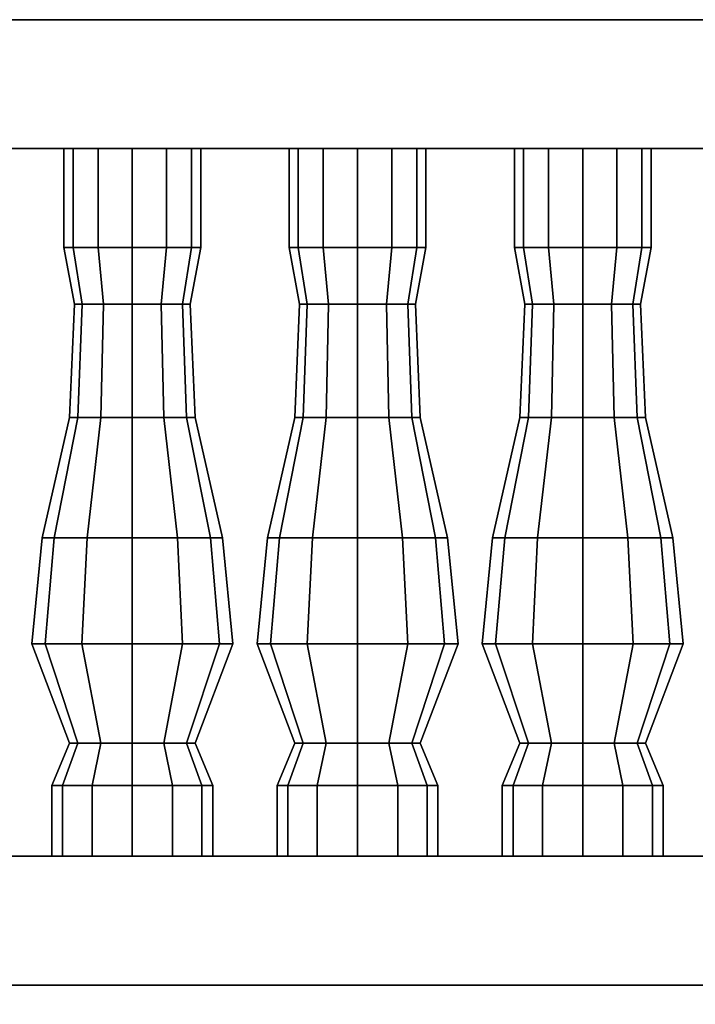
# Model space of a CAD drawing. Header units: metres. Extents: x 3 to 38.4, y 0 to 14.7.
# Tile 7 of 81: x 13.505 to 14.135, y 0.882 to 1.8. Entities that reach past the tile are written whole.
import ezdxf

# ---------------------------------------------------------------- set-up
doc = ezdxf.new("R2010")
doc.units = ezdxf.units.M
doc.layers.add('GRANITE', color=8, linetype='Continuous')
doc.layers.add('STUCCO', color=8, linetype='Continuous')

msp = doc.modelspace()

# ---------------------------------------------------------------- linework, layer by layer
at = {"layer": 'GRANITE'}
for points in [[(15.4, 0), (12.1, 0), (12.1, 0.9), (15.4, 0.9)], [(12.1, 0), (15.4, 0), (15.4, 0.9), (12.1, 0.9)]]:
    msp.add_lwpolyline(points, close=True, dxfattribs=at)
at = {"layer": 'STUCCO'}
for points in [[(15.35, 1.68), (12.15, 1.68), (12.15, 1.8), (15.35, 1.8)], [(12.15, 1.68), (15.35, 1.68), (15.35, 1.8), (12.15, 1.8)], [(15.35, 1.68), (12.15, 1.68), (12.15, 1.8), (15.35, 1.8)], [(12.15, 1.68), (15.35, 1.68), (15.35, 1.8), (12.15, 1.8)], [(13.5548, 1.5876), (13.5463, 1.5876), (13.5463, 1.68), (13.5548, 1.68)], [(13.5463, 1.5876), (13.5548, 1.5876), (13.5548, 1.68), (13.5463, 1.68)], [(13.5548, 1.5876), (13.5463, 1.5876), (13.5463, 1.68), (13.5548, 1.68)], [(13.5463, 1.5876), (13.5548, 1.5876), (13.5548, 1.68), (13.5463, 1.68)], [(13.5781, 1.5876), (13.5548, 1.5876), (13.5548, 1.68), (13.5781, 1.68)], [(13.5548, 1.5876), (13.5781, 1.5876), (13.5781, 1.68), (13.5548, 1.68)], [(13.5781, 1.5876), (13.5548, 1.5876), (13.5548, 1.68), (13.5781, 1.68)], [(13.5548, 1.5876), (13.5781, 1.5876), (13.5781, 1.68), (13.5548, 1.68)], [(13.61, 1.5876), (13.5781, 1.5876), (13.5781, 1.68), (13.61, 1.68)], [(13.5781, 1.5876), (13.61, 1.5876), (13.61, 1.68), (13.5781, 1.68)], [(13.61, 1.5876), (13.5781, 1.5876), (13.5781, 1.68), (13.61, 1.68)], [(13.5781, 1.5876), (13.61, 1.5876), (13.61, 1.68), (13.5781, 1.68)], [(13.6419, 1.5876), (13.61, 1.5876), (13.61, 1.68), (13.6419, 1.68)], [(13.61, 1.5876), (13.6419, 1.5876), (13.6419, 1.68), (13.61, 1.68)], [(13.6419, 1.5876), (13.61, 1.5876), (13.61, 1.68), (13.6419, 1.68)], [(13.61, 1.5876), (13.6419, 1.5876), (13.6419, 1.68), (13.61, 1.68)], [(13.6652, 1.5876), (13.6419, 1.5876), (13.6419, 1.68), (13.6652, 1.68)], [(13.6419, 1.5876), (13.6652, 1.5876), (13.6652, 1.68), (13.6419, 1.68)], [(13.6652, 1.5876), (13.6419, 1.5876), (13.6419, 1.68), (13.6652, 1.68)], [(13.6419, 1.5876), (13.6652, 1.5876), (13.6652, 1.68), (13.6419, 1.68)], [(13.6738, 1.5876), (13.6652, 1.5876), (13.6652, 1.68), (13.6738, 1.68)], [(13.6652, 1.5876), (13.6738, 1.5876), (13.6738, 1.68), (13.6652, 1.68)], [(13.6738, 1.5876), (13.6652, 1.5876), (13.6652, 1.68), (13.6738, 1.68)], [(13.6652, 1.5876), (13.6738, 1.5876), (13.6738, 1.68), (13.6652, 1.68)], [(13.7648, 1.5876), (13.7562, 1.5876), (13.7562, 1.68), (13.7648, 1.68)], [(13.7562, 1.5876), (13.7648, 1.5876), (13.7648, 1.68), (13.7562, 1.68)], [(13.7648, 1.5876), (13.7562, 1.5876), (13.7562, 1.68), (13.7648, 1.68)], [(13.7562, 1.5876), (13.7648, 1.5876), (13.7648, 1.68), (13.7562, 1.68)], [(13.7881, 1.5876), (13.7648, 1.5876), (13.7648, 1.68), (13.7881, 1.68)], [(13.7648, 1.5876), (13.7881, 1.5876), (13.7881, 1.68), (13.7648, 1.68)], [(13.7881, 1.5876), (13.7648, 1.5876), (13.7648, 1.68), (13.7881, 1.68)], [(13.7648, 1.5876), (13.7881, 1.5876), (13.7881, 1.68), (13.7648, 1.68)], [(13.82, 1.5876), (13.7881, 1.5876), (13.7881, 1.68), (13.82, 1.68)], [(13.7881, 1.5876), (13.82, 1.5876), (13.82, 1.68), (13.7881, 1.68)], [(13.82, 1.5876), (13.7881, 1.5876), (13.7881, 1.68), (13.82, 1.68)], [(13.7881, 1.5876), (13.82, 1.5876), (13.82, 1.68), (13.7881, 1.68)], [(13.8519, 1.5876), (13.82, 1.5876), (13.82, 1.68), (13.8519, 1.68)], [(13.82, 1.5876), (13.8519, 1.5876), (13.8519, 1.68), (13.82, 1.68)], [(13.8519, 1.5876), (13.82, 1.5876), (13.82, 1.68), (13.8519, 1.68)], [(13.82, 1.5876), (13.8519, 1.5876), (13.8519, 1.68), (13.82, 1.68)], [(13.8752, 1.5876), (13.8519, 1.5876), (13.8519, 1.68), (13.8752, 1.68)], [(13.8519, 1.5876), (13.8752, 1.5876), (13.8752, 1.68), (13.8519, 1.68)], [(13.8752, 1.5876), (13.8519, 1.5876), (13.8519, 1.68), (13.8752, 1.68)], [(13.8519, 1.5876), (13.8752, 1.5876), (13.8752, 1.68), (13.8519, 1.68)], [(13.8837, 1.5876), (13.8752, 1.5876), (13.8752, 1.68), (13.8837, 1.68)], [(13.8752, 1.5876), (13.8837, 1.5876), (13.8837, 1.68), (13.8752, 1.68)], [(13.8837, 1.5876), (13.8752, 1.5876), (13.8752, 1.68), (13.8837, 1.68)], [(13.8752, 1.5876), (13.8837, 1.5876), (13.8837, 1.68), (13.8752, 1.68)], [(13.9748, 1.5876), (13.9663, 1.5876), (13.9663, 1.68), (13.9748, 1.68)], [(13.9663, 1.5876), (13.9748, 1.5876), (13.9748, 1.68), (13.9663, 1.68)], [(13.9748, 1.5876), (13.9663, 1.5876), (13.9663, 1.68), (13.9748, 1.68)], [(13.9663, 1.5876), (13.9748, 1.5876), (13.9748, 1.68), (13.9663, 1.68)], [(13.9981, 1.5876), (13.9748, 1.5876), (13.9748, 1.68), (13.9981, 1.68)], [(13.9748, 1.5876), (13.9981, 1.5876), (13.9981, 1.68), (13.9748, 1.68)], [(13.9981, 1.5876), (13.9748, 1.5876), (13.9748, 1.68), (13.9981, 1.68)], [(13.9748, 1.5876), (13.9981, 1.5876), (13.9981, 1.68), (13.9748, 1.68)], [(14.03, 1.5876), (13.9981, 1.5876), (13.9981, 1.68), (14.03, 1.68)], [(13.9981, 1.5876), (14.03, 1.5876), (14.03, 1.68), (13.9981, 1.68)], [(14.03, 1.5876), (13.9981, 1.5876), (13.9981, 1.68), (14.03, 1.68)], [(13.9981, 1.5876), (14.03, 1.5876), (14.03, 1.68), (13.9981, 1.68)], [(14.0619, 1.5876), (14.03, 1.5876), (14.03, 1.68), (14.0619, 1.68)], [(14.03, 1.5876), (14.0619, 1.5876), (14.0619, 1.68), (14.03, 1.68)], [(14.0619, 1.5876), (14.03, 1.5876), (14.03, 1.68), (14.0619, 1.68)], [(14.03, 1.5876), (14.0619, 1.5876), (14.0619, 1.68), (14.03, 1.68)], [(14.0852, 1.5876), (14.0619, 1.5876), (14.0619, 1.68), (14.0852, 1.68)], [(14.0619, 1.5876), (14.0852, 1.5876), (14.0852, 1.68), (14.0619, 1.68)], [(14.0852, 1.5876), (14.0619, 1.5876), (14.0619, 1.68), (14.0852, 1.68)], [(14.0619, 1.5876), (14.0852, 1.5876), (14.0852, 1.68), (14.0619, 1.68)], [(14.0938, 1.5876), (14.0852, 1.5876), (14.0852, 1.68), (14.0938, 1.68)], [(14.0852, 1.5876), (14.0938, 1.5876), (14.0938, 1.68), (14.0852, 1.68)], [(14.0938, 1.5876), (14.0852, 1.5876), (14.0852, 1.68), (14.0938, 1.68)], [(14.0852, 1.5876), (14.0938, 1.5876), (14.0938, 1.68), (14.0852, 1.68)], [(13.5632, 1.5348), (13.556, 1.5348), (13.5463, 1.5876), (13.5548, 1.5876)], [(13.556, 1.5348), (13.5632, 1.5348), (13.5548, 1.5876), (13.5463, 1.5876)], [(13.5632, 1.5348), (13.556, 1.5348), (13.5463, 1.5876), (13.5548, 1.5876)], [(13.556, 1.5348), (13.5632, 1.5348), (13.5548, 1.5876), (13.5463, 1.5876)], [(13.583, 1.5348), (13.5632, 1.5348), (13.5548, 1.5876), (13.5781, 1.5876)], [(13.5632, 1.5348), (13.583, 1.5348), (13.5781, 1.5876), (13.5548, 1.5876)], [(13.583, 1.5348), (13.5632, 1.5348), (13.5548, 1.5876), (13.5781, 1.5876)], [(13.5632, 1.5348), (13.583, 1.5348), (13.5781, 1.5876), (13.5548, 1.5876)], [(13.61, 1.5348), (13.583, 1.5348), (13.5781, 1.5876), (13.61, 1.5876)], [(13.583, 1.5348), (13.61, 1.5348), (13.61, 1.5876), (13.5781, 1.5876)], [(13.61, 1.5348), (13.583, 1.5348), (13.5781, 1.5876), (13.61, 1.5876)], [(13.583, 1.5348), (13.61, 1.5348), (13.61, 1.5876), (13.5781, 1.5876)], [(13.637, 1.5348), (13.61, 1.5348), (13.61, 1.5876), (13.6419, 1.5876)], [(13.61, 1.5348), (13.637, 1.5348), (13.6419, 1.5876), (13.61, 1.5876)], [(13.637, 1.5348), (13.61, 1.5348), (13.61, 1.5876), (13.6419, 1.5876)], [(13.61, 1.5348), (13.637, 1.5348), (13.6419, 1.5876), (13.61, 1.5876)], [(13.6568, 1.5348), (13.637, 1.5348), (13.6419, 1.5876), (13.6652, 1.5876)], [(13.637, 1.5348), (13.6568, 1.5348), (13.6652, 1.5876), (13.6419, 1.5876)], [(13.6568, 1.5348), (13.637, 1.5348), (13.6419, 1.5876), (13.6652, 1.5876)], [(13.637, 1.5348), (13.6568, 1.5348), (13.6652, 1.5876), (13.6419, 1.5876)], [(13.664, 1.5348), (13.6568, 1.5348), (13.6652, 1.5876), (13.6738, 1.5876)], [(13.6568, 1.5348), (13.664, 1.5348), (13.6738, 1.5876), (13.6652, 1.5876)], [(13.664, 1.5348), (13.6568, 1.5348), (13.6652, 1.5876), (13.6738, 1.5876)], [(13.6568, 1.5348), (13.664, 1.5348), (13.6738, 1.5876), (13.6652, 1.5876)], [(13.7732, 1.5348), (13.766, 1.5348), (13.7562, 1.5876), (13.7648, 1.5876)], [(13.766, 1.5348), (13.7732, 1.5348), (13.7648, 1.5876), (13.7562, 1.5876)], [(13.7732, 1.5348), (13.766, 1.5348), (13.7562, 1.5876), (13.7648, 1.5876)], [(13.766, 1.5348), (13.7732, 1.5348), (13.7648, 1.5876), (13.7562, 1.5876)], [(13.793, 1.5348), (13.7732, 1.5348), (13.7648, 1.5876), (13.7881, 1.5876)], [(13.7732, 1.5348), (13.793, 1.5348), (13.7881, 1.5876), (13.7648, 1.5876)], [(13.793, 1.5348), (13.7732, 1.5348), (13.7648, 1.5876), (13.7881, 1.5876)], [(13.7732, 1.5348), (13.793, 1.5348), (13.7881, 1.5876), (13.7648, 1.5876)], [(13.82, 1.5348), (13.793, 1.5348), (13.7881, 1.5876), (13.82, 1.5876)], [(13.793, 1.5348), (13.82, 1.5348), (13.82, 1.5876), (13.7881, 1.5876)], [(13.82, 1.5348), (13.793, 1.5348), (13.7881, 1.5876), (13.82, 1.5876)], [(13.793, 1.5348), (13.82, 1.5348), (13.82, 1.5876), (13.7881, 1.5876)], [(13.847, 1.5348), (13.82, 1.5348), (13.82, 1.5876), (13.8519, 1.5876)], [(13.82, 1.5348), (13.847, 1.5348), (13.8519, 1.5876), (13.82, 1.5876)], [(13.847, 1.5348), (13.82, 1.5348), (13.82, 1.5876), (13.8519, 1.5876)], [(13.82, 1.5348), (13.847, 1.5348), (13.8519, 1.5876), (13.82, 1.5876)], [(13.8668, 1.5348), (13.847, 1.5348), (13.8519, 1.5876), (13.8752, 1.5876)], [(13.847, 1.5348), (13.8668, 1.5348), (13.8752, 1.5876), (13.8519, 1.5876)], [(13.8668, 1.5348), (13.847, 1.5348), (13.8519, 1.5876), (13.8752, 1.5876)], [(13.847, 1.5348), (13.8668, 1.5348), (13.8752, 1.5876), (13.8519, 1.5876)], [(13.874, 1.5348), (13.8668, 1.5348), (13.8752, 1.5876), (13.8837, 1.5876)], [(13.8668, 1.5348), (13.874, 1.5348), (13.8837, 1.5876), (13.8752, 1.5876)], [(13.874, 1.5348), (13.8668, 1.5348), (13.8752, 1.5876), (13.8837, 1.5876)], [(13.8668, 1.5348), (13.874, 1.5348), (13.8837, 1.5876), (13.8752, 1.5876)], [(13.9832, 1.5348), (13.976, 1.5348), (13.9663, 1.5876), (13.9748, 1.5876)], [(13.976, 1.5348), (13.9832, 1.5348), (13.9748, 1.5876), (13.9663, 1.5876)], [(13.9832, 1.5348), (13.976, 1.5348), (13.9663, 1.5876), (13.9748, 1.5876)], [(13.976, 1.5348), (13.9832, 1.5348), (13.9748, 1.5876), (13.9663, 1.5876)], [(14.003, 1.5348), (13.9832, 1.5348), (13.9748, 1.5876), (13.9981, 1.5876)], [(13.9832, 1.5348), (14.003, 1.5348), (13.9981, 1.5876), (13.9748, 1.5876)], [(14.003, 1.5348), (13.9832, 1.5348), (13.9748, 1.5876), (13.9981, 1.5876)], [(13.9832, 1.5348), (14.003, 1.5348), (13.9981, 1.5876), (13.9748, 1.5876)], [(14.03, 1.5348), (14.003, 1.5348), (13.9981, 1.5876), (14.03, 1.5876)], [(14.003, 1.5348), (14.03, 1.5348), (14.03, 1.5876), (13.9981, 1.5876)], [(14.03, 1.5348), (14.003, 1.5348), (13.9981, 1.5876), (14.03, 1.5876)], [(14.003, 1.5348), (14.03, 1.5348), (14.03, 1.5876), (13.9981, 1.5876)], [(14.057, 1.5348), (14.03, 1.5348), (14.03, 1.5876), (14.0619, 1.5876)], [(14.03, 1.5348), (14.057, 1.5348), (14.0619, 1.5876), (14.03, 1.5876)], [(14.057, 1.5348), (14.03, 1.5348), (14.03, 1.5876), (14.0619, 1.5876)], [(14.03, 1.5348), (14.057, 1.5348), (14.0619, 1.5876), (14.03, 1.5876)], [(14.0768, 1.5348), (14.057, 1.5348), (14.0619, 1.5876), (14.0852, 1.5876)], [(14.057, 1.5348), (14.0768, 1.5348), (14.0852, 1.5876), (14.0619, 1.5876)], [(14.0768, 1.5348), (14.057, 1.5348), (14.0619, 1.5876), (14.0852, 1.5876)], [(14.057, 1.5348), (14.0768, 1.5348), (14.0852, 1.5876), (14.0619, 1.5876)], [(14.084, 1.5348), (14.0768, 1.5348), (14.0852, 1.5876), (14.0938, 1.5876)], [(14.0768, 1.5348), (14.084, 1.5348), (14.0938, 1.5876), (14.0852, 1.5876)], [(14.084, 1.5348), (14.0768, 1.5348), (14.0852, 1.5876), (14.0938, 1.5876)], [(14.0768, 1.5348), (14.084, 1.5348), (14.0938, 1.5876), (14.0852, 1.5876)], [(13.5593, 1.4292), (13.5515, 1.4292), (13.556, 1.5348), (13.5632, 1.5348)], [(13.5515, 1.4292), (13.5593, 1.4292), (13.5632, 1.5348), (13.556, 1.5348)], [(13.5593, 1.4292), (13.5515, 1.4292), (13.556, 1.5348), (13.5632, 1.5348)], [(13.5515, 1.4292), (13.5593, 1.4292), (13.5632, 1.5348), (13.556, 1.5348)], [(13.5808, 1.4292), (13.5593, 1.4292), (13.5632, 1.5348), (13.583, 1.5348)], [(13.5593, 1.4292), (13.5808, 1.4292), (13.583, 1.5348), (13.5632, 1.5348)], [(13.5808, 1.4292), (13.5593, 1.4292), (13.5632, 1.5348), (13.583, 1.5348)], [(13.5593, 1.4292), (13.5808, 1.4292), (13.583, 1.5348), (13.5632, 1.5348)], [(13.61, 1.4292), (13.5808, 1.4292), (13.583, 1.5348), (13.61, 1.5348)], [(13.5808, 1.4292), (13.61, 1.4292), (13.61, 1.5348), (13.583, 1.5348)], [(13.61, 1.4292), (13.5808, 1.4292), (13.583, 1.5348), (13.61, 1.5348)], [(13.5808, 1.4292), (13.61, 1.4292), (13.61, 1.5348), (13.583, 1.5348)], [(13.6393, 1.4292), (13.61, 1.4292), (13.61, 1.5348), (13.637, 1.5348)], [(13.61, 1.4292), (13.6393, 1.4292), (13.637, 1.5348), (13.61, 1.5348)], [(13.6393, 1.4292), (13.61, 1.4292), (13.61, 1.5348), (13.637, 1.5348)], [(13.61, 1.4292), (13.6393, 1.4292), (13.637, 1.5348), (13.61, 1.5348)], [(13.6607, 1.4292), (13.6393, 1.4292), (13.637, 1.5348), (13.6568, 1.5348)], [(13.6393, 1.4292), (13.6607, 1.4292), (13.6568, 1.5348), (13.637, 1.5348)], [(13.6607, 1.4292), (13.6393, 1.4292), (13.637, 1.5348), (13.6568, 1.5348)], [(13.6393, 1.4292), (13.6607, 1.4292), (13.6568, 1.5348), (13.637, 1.5348)], [(13.6685, 1.4292), (13.6607, 1.4292), (13.6568, 1.5348), (13.664, 1.5348)], [(13.6607, 1.4292), (13.6685, 1.4292), (13.664, 1.5348), (13.6568, 1.5348)], [(13.6685, 1.4292), (13.6607, 1.4292), (13.6568, 1.5348), (13.664, 1.5348)], [(13.6607, 1.4292), (13.6685, 1.4292), (13.664, 1.5348), (13.6568, 1.5348)], [(13.7693, 1.4292), (13.7615, 1.4292), (13.766, 1.5348), (13.7732, 1.5348)], [(13.7615, 1.4292), (13.7693, 1.4292), (13.7732, 1.5348), (13.766, 1.5348)], [(13.7693, 1.4292), (13.7615, 1.4292), (13.766, 1.5348), (13.7732, 1.5348)], [(13.7615, 1.4292), (13.7693, 1.4292), (13.7732, 1.5348), (13.766, 1.5348)], [(13.7907, 1.4292), (13.7693, 1.4292), (13.7732, 1.5348), (13.793, 1.5348)], [(13.7693, 1.4292), (13.7907, 1.4292), (13.793, 1.5348), (13.7732, 1.5348)], [(13.7907, 1.4292), (13.7693, 1.4292), (13.7732, 1.5348), (13.793, 1.5348)], [(13.7693, 1.4292), (13.7907, 1.4292), (13.793, 1.5348), (13.7732, 1.5348)], [(13.82, 1.4292), (13.7907, 1.4292), (13.793, 1.5348), (13.82, 1.5348)], [(13.7907, 1.4292), (13.82, 1.4292), (13.82, 1.5348), (13.793, 1.5348)], [(13.82, 1.4292), (13.7907, 1.4292), (13.793, 1.5348), (13.82, 1.5348)], [(13.7907, 1.4292), (13.82, 1.4292), (13.82, 1.5348), (13.793, 1.5348)], [(13.8492, 1.4292), (13.82, 1.4292), (13.82, 1.5348), (13.847, 1.5348)], [(13.82, 1.4292), (13.8492, 1.4292), (13.847, 1.5348), (13.82, 1.5348)], [(13.8492, 1.4292), (13.82, 1.4292), (13.82, 1.5348), (13.847, 1.5348)], [(13.82, 1.4292), (13.8492, 1.4292), (13.847, 1.5348), (13.82, 1.5348)], [(13.8707, 1.4292), (13.8492, 1.4292), (13.847, 1.5348), (13.8668, 1.5348)], [(13.8492, 1.4292), (13.8707, 1.4292), (13.8668, 1.5348), (13.847, 1.5348)], [(13.8707, 1.4292), (13.8492, 1.4292), (13.847, 1.5348), (13.8668, 1.5348)], [(13.8492, 1.4292), (13.8707, 1.4292), (13.8668, 1.5348), (13.847, 1.5348)], [(13.8785, 1.4292), (13.8707, 1.4292), (13.8668, 1.5348), (13.874, 1.5348)], [(13.8707, 1.4292), (13.8785, 1.4292), (13.874, 1.5348), (13.8668, 1.5348)], [(13.8785, 1.4292), (13.8707, 1.4292), (13.8668, 1.5348), (13.874, 1.5348)], [(13.8707, 1.4292), (13.8785, 1.4292), (13.874, 1.5348), (13.8668, 1.5348)], [(13.9793, 1.4292), (13.9715, 1.4292), (13.976, 1.5348), (13.9832, 1.5348)], [(13.9715, 1.4292), (13.9793, 1.4292), (13.9832, 1.5348), (13.976, 1.5348)], [(13.9793, 1.4292), (13.9715, 1.4292), (13.976, 1.5348), (13.9832, 1.5348)], [(13.9715, 1.4292), (13.9793, 1.4292), (13.9832, 1.5348), (13.976, 1.5348)], [(14.0008, 1.4292), (13.9793, 1.4292), (13.9832, 1.5348), (14.003, 1.5348)], [(13.9793, 1.4292), (14.0008, 1.4292), (14.003, 1.5348), (13.9832, 1.5348)], [(14.0008, 1.4292), (13.9793, 1.4292), (13.9832, 1.5348), (14.003, 1.5348)], [(13.9793, 1.4292), (14.0008, 1.4292), (14.003, 1.5348), (13.9832, 1.5348)], [(14.03, 1.4292), (14.0008, 1.4292), (14.003, 1.5348), (14.03, 1.5348)], [(14.0008, 1.4292), (14.03, 1.4292), (14.03, 1.5348), (14.003, 1.5348)], [(14.03, 1.4292), (14.0008, 1.4292), (14.003, 1.5348), (14.03, 1.5348)], [(14.0008, 1.4292), (14.03, 1.4292), (14.03, 1.5348), (14.003, 1.5348)], [(14.0593, 1.4292), (14.03, 1.4292), (14.03, 1.5348), (14.057, 1.5348)], [(14.03, 1.4292), (14.0593, 1.4292), (14.057, 1.5348), (14.03, 1.5348)], [(14.0593, 1.4292), (14.03, 1.4292), (14.03, 1.5348), (14.057, 1.5348)], [(14.03, 1.4292), (14.0593, 1.4292), (14.057, 1.5348), (14.03, 1.5348)], [(14.0807, 1.4292), (14.0593, 1.4292), (14.057, 1.5348), (14.0768, 1.5348)], [(14.0593, 1.4292), (14.0807, 1.4292), (14.0768, 1.5348), (14.057, 1.5348)], [(14.0807, 1.4292), (14.0593, 1.4292), (14.057, 1.5348), (14.0768, 1.5348)], [(14.0593, 1.4292), (14.0807, 1.4292), (14.0768, 1.5348), (14.057, 1.5348)], [(14.0885, 1.4292), (14.0807, 1.4292), (14.0768, 1.5348), (14.084, 1.5348)], [(14.0807, 1.4292), (14.0885, 1.4292), (14.084, 1.5348), (14.0768, 1.5348)], [(14.0885, 1.4292), (14.0807, 1.4292), (14.0768, 1.5348), (14.084, 1.5348)], [(14.0807, 1.4292), (14.0885, 1.4292), (14.084, 1.5348), (14.0768, 1.5348)], [(13.5373, 1.317), (13.526, 1.317), (13.5515, 1.4292), (13.5593, 1.4292)], [(13.526, 1.317), (13.5373, 1.317), (13.5593, 1.4292), (13.5515, 1.4292)], [(13.5373, 1.317), (13.526, 1.317), (13.5515, 1.4292), (13.5593, 1.4292)], [(13.526, 1.317), (13.5373, 1.317), (13.5593, 1.4292), (13.5515, 1.4292)], [(13.568, 1.317), (13.5373, 1.317), (13.5593, 1.4292), (13.5808, 1.4292)], [(13.5373, 1.317), (13.568, 1.317), (13.5808, 1.4292), (13.5593, 1.4292)], [(13.568, 1.317), (13.5373, 1.317), (13.5593, 1.4292), (13.5808, 1.4292)], [(13.5373, 1.317), (13.568, 1.317), (13.5808, 1.4292), (13.5593, 1.4292)], [(13.61, 1.317), (13.568, 1.317), (13.5808, 1.4292), (13.61, 1.4292)], [(13.568, 1.317), (13.61, 1.317), (13.61, 1.4292), (13.5808, 1.4292)], [(13.61, 1.317), (13.568, 1.317), (13.5808, 1.4292), (13.61, 1.4292)], [(13.568, 1.317), (13.61, 1.317), (13.61, 1.4292), (13.5808, 1.4292)], [(13.652, 1.317), (13.61, 1.317), (13.61, 1.4292), (13.6393, 1.4292)], [(13.61, 1.317), (13.652, 1.317), (13.6393, 1.4292), (13.61, 1.4292)], [(13.652, 1.317), (13.61, 1.317), (13.61, 1.4292), (13.6393, 1.4292)], [(13.61, 1.317), (13.652, 1.317), (13.6393, 1.4292), (13.61, 1.4292)], [(13.6828, 1.317), (13.652, 1.317), (13.6393, 1.4292), (13.6607, 1.4292)], [(13.652, 1.317), (13.6828, 1.317), (13.6607, 1.4292), (13.6393, 1.4292)], [(13.6828, 1.317), (13.652, 1.317), (13.6393, 1.4292), (13.6607, 1.4292)], [(13.652, 1.317), (13.6828, 1.317), (13.6607, 1.4292), (13.6393, 1.4292)], [(13.694, 1.317), (13.6828, 1.317), (13.6607, 1.4292), (13.6685, 1.4292)], [(13.6828, 1.317), (13.694, 1.317), (13.6685, 1.4292), (13.6607, 1.4292)], [(13.694, 1.317), (13.6828, 1.317), (13.6607, 1.4292), (13.6685, 1.4292)], [(13.6828, 1.317), (13.694, 1.317), (13.6685, 1.4292), (13.6607, 1.4292)], [(13.7472, 1.317), (13.736, 1.317), (13.7615, 1.4292), (13.7693, 1.4292)], [(13.736, 1.317), (13.7472, 1.317), (13.7693, 1.4292), (13.7615, 1.4292)], [(13.7472, 1.317), (13.736, 1.317), (13.7615, 1.4292), (13.7693, 1.4292)], [(13.736, 1.317), (13.7472, 1.317), (13.7693, 1.4292), (13.7615, 1.4292)], [(13.778, 1.317), (13.7472, 1.317), (13.7693, 1.4292), (13.7907, 1.4292)], [(13.7472, 1.317), (13.778, 1.317), (13.7907, 1.4292), (13.7693, 1.4292)], [(13.778, 1.317), (13.7472, 1.317), (13.7693, 1.4292), (13.7907, 1.4292)], [(13.7472, 1.317), (13.778, 1.317), (13.7907, 1.4292), (13.7693, 1.4292)], [(13.82, 1.317), (13.778, 1.317), (13.7907, 1.4292), (13.82, 1.4292)], [(13.778, 1.317), (13.82, 1.317), (13.82, 1.4292), (13.7907, 1.4292)], [(13.82, 1.317), (13.778, 1.317), (13.7907, 1.4292), (13.82, 1.4292)], [(13.778, 1.317), (13.82, 1.317), (13.82, 1.4292), (13.7907, 1.4292)], [(13.862, 1.317), (13.82, 1.317), (13.82, 1.4292), (13.8492, 1.4292)], [(13.82, 1.317), (13.862, 1.317), (13.8492, 1.4292), (13.82, 1.4292)], [(13.862, 1.317), (13.82, 1.317), (13.82, 1.4292), (13.8492, 1.4292)], [(13.82, 1.317), (13.862, 1.317), (13.8492, 1.4292), (13.82, 1.4292)], [(13.8927, 1.317), (13.862, 1.317), (13.8492, 1.4292), (13.8707, 1.4292)], [(13.862, 1.317), (13.8927, 1.317), (13.8707, 1.4292), (13.8492, 1.4292)], [(13.8927, 1.317), (13.862, 1.317), (13.8492, 1.4292), (13.8707, 1.4292)], [(13.862, 1.317), (13.8927, 1.317), (13.8707, 1.4292), (13.8492, 1.4292)], [(13.904, 1.317), (13.8927, 1.317), (13.8707, 1.4292), (13.8785, 1.4292)], [(13.8927, 1.317), (13.904, 1.317), (13.8785, 1.4292), (13.8707, 1.4292)], [(13.904, 1.317), (13.8927, 1.317), (13.8707, 1.4292), (13.8785, 1.4292)], [(13.8927, 1.317), (13.904, 1.317), (13.8785, 1.4292), (13.8707, 1.4292)], [(13.9573, 1.317), (13.946, 1.317), (13.9715, 1.4292), (13.9793, 1.4292)], [(13.946, 1.317), (13.9573, 1.317), (13.9793, 1.4292), (13.9715, 1.4292)], [(13.9573, 1.317), (13.946, 1.317), (13.9715, 1.4292), (13.9793, 1.4292)], [(13.946, 1.317), (13.9573, 1.317), (13.9793, 1.4292), (13.9715, 1.4292)], [(13.988, 1.317), (13.9573, 1.317), (13.9793, 1.4292), (14.0008, 1.4292)], [(13.9573, 1.317), (13.988, 1.317), (14.0008, 1.4292), (13.9793, 1.4292)], [(13.988, 1.317), (13.9573, 1.317), (13.9793, 1.4292), (14.0008, 1.4292)], [(13.9573, 1.317), (13.988, 1.317), (14.0008, 1.4292), (13.9793, 1.4292)], [(14.03, 1.317), (13.988, 1.317), (14.0008, 1.4292), (14.03, 1.4292)], [(13.988, 1.317), (14.03, 1.317), (14.03, 1.4292), (14.0008, 1.4292)], [(14.03, 1.317), (13.988, 1.317), (14.0008, 1.4292), (14.03, 1.4292)], [(13.988, 1.317), (14.03, 1.317), (14.03, 1.4292), (14.0008, 1.4292)], [(14.072, 1.317), (14.03, 1.317), (14.03, 1.4292), (14.0593, 1.4292)], [(14.03, 1.317), (14.072, 1.317), (14.0593, 1.4292), (14.03, 1.4292)], [(14.072, 1.317), (14.03, 1.317), (14.03, 1.4292), (14.0593, 1.4292)], [(14.03, 1.317), (14.072, 1.317), (14.0593, 1.4292), (14.03, 1.4292)], [(14.1028, 1.317), (14.072, 1.317), (14.0593, 1.4292), (14.0807, 1.4292)], [(14.072, 1.317), (14.1028, 1.317), (14.0807, 1.4292), (14.0593, 1.4292)], [(14.1028, 1.317), (14.072, 1.317), (14.0593, 1.4292), (14.0807, 1.4292)], [(14.072, 1.317), (14.1028, 1.317), (14.0807, 1.4292), (14.0593, 1.4292)], [(14.114, 1.317), (14.1028, 1.317), (14.0807, 1.4292), (14.0885, 1.4292)], [(14.1028, 1.317), (14.114, 1.317), (14.0885, 1.4292), (14.0807, 1.4292)], [(14.114, 1.317), (14.1028, 1.317), (14.0807, 1.4292), (14.0885, 1.4292)], [(14.1028, 1.317), (14.114, 1.317), (14.0885, 1.4292), (14.0807, 1.4292)], [(13.5288, 1.218), (13.5162, 1.218), (13.526, 1.317), (13.5373, 1.317)], [(13.5162, 1.218), (13.5288, 1.218), (13.5373, 1.317), (13.526, 1.317)], [(13.5288, 1.218), (13.5162, 1.218), (13.526, 1.317), (13.5373, 1.317)], [(13.5162, 1.218), (13.5288, 1.218), (13.5373, 1.317), (13.526, 1.317)], [(13.5631, 1.218), (13.5288, 1.218), (13.5373, 1.317), (13.568, 1.317)], [(13.5288, 1.218), (13.5631, 1.218), (13.568, 1.317), (13.5373, 1.317)], [(13.5631, 1.218), (13.5288, 1.218), (13.5373, 1.317), (13.568, 1.317)], [(13.5288, 1.218), (13.5631, 1.218), (13.568, 1.317), (13.5373, 1.317)], [(13.61, 1.218), (13.5631, 1.218), (13.568, 1.317), (13.61, 1.317)], [(13.5631, 1.218), (13.61, 1.218), (13.61, 1.317), (13.568, 1.317)], [(13.61, 1.218), (13.5631, 1.218), (13.568, 1.317), (13.61, 1.317)], [(13.5631, 1.218), (13.61, 1.218), (13.61, 1.317), (13.568, 1.317)], [(13.6569, 1.218), (13.61, 1.218), (13.61, 1.317), (13.652, 1.317)], [(13.61, 1.218), (13.6569, 1.218), (13.652, 1.317), (13.61, 1.317)], [(13.6569, 1.218), (13.61, 1.218), (13.61, 1.317), (13.652, 1.317)], [(13.61, 1.218), (13.6569, 1.218), (13.652, 1.317), (13.61, 1.317)], [(13.6912, 1.218), (13.6569, 1.218), (13.652, 1.317), (13.6828, 1.317)], [(13.6569, 1.218), (13.6912, 1.218), (13.6828, 1.317), (13.652, 1.317)], [(13.6912, 1.218), (13.6569, 1.218), (13.652, 1.317), (13.6828, 1.317)], [(13.6569, 1.218), (13.6912, 1.218), (13.6828, 1.317), (13.652, 1.317)], [(13.7037, 1.218), (13.6912, 1.218), (13.6828, 1.317), (13.694, 1.317)], [(13.6912, 1.218), (13.7037, 1.218), (13.694, 1.317), (13.6828, 1.317)], [(13.7037, 1.218), (13.6912, 1.218), (13.6828, 1.317), (13.694, 1.317)], [(13.6912, 1.218), (13.7037, 1.218), (13.694, 1.317), (13.6828, 1.317)], [(13.7388, 1.218), (13.7263, 1.218), (13.736, 1.317), (13.7472, 1.317)], [(13.7263, 1.218), (13.7388, 1.218), (13.7472, 1.317), (13.736, 1.317)], [(13.7388, 1.218), (13.7263, 1.218), (13.736, 1.317), (13.7472, 1.317)], [(13.7263, 1.218), (13.7388, 1.218), (13.7472, 1.317), (13.736, 1.317)], [(13.7731, 1.218), (13.7388, 1.218), (13.7472, 1.317), (13.778, 1.317)], [(13.7388, 1.218), (13.7731, 1.218), (13.778, 1.317), (13.7472, 1.317)], [(13.7731, 1.218), (13.7388, 1.218), (13.7472, 1.317), (13.778, 1.317)], [(13.7388, 1.218), (13.7731, 1.218), (13.778, 1.317), (13.7472, 1.317)], [(13.82, 1.218), (13.7731, 1.218), (13.778, 1.317), (13.82, 1.317)], [(13.7731, 1.218), (13.82, 1.218), (13.82, 1.317), (13.778, 1.317)], [(13.82, 1.218), (13.7731, 1.218), (13.778, 1.317), (13.82, 1.317)], [(13.7731, 1.218), (13.82, 1.218), (13.82, 1.317), (13.778, 1.317)], [(13.8669, 1.218), (13.82, 1.218), (13.82, 1.317), (13.862, 1.317)], [(13.82, 1.218), (13.8669, 1.218), (13.862, 1.317), (13.82, 1.317)], [(13.8669, 1.218), (13.82, 1.218), (13.82, 1.317), (13.862, 1.317)], [(13.82, 1.218), (13.8669, 1.218), (13.862, 1.317), (13.82, 1.317)], [(13.9012, 1.218), (13.8669, 1.218), (13.862, 1.317), (13.8927, 1.317)], [(13.8669, 1.218), (13.9012, 1.218), (13.8927, 1.317), (13.862, 1.317)], [(13.9012, 1.218), (13.8669, 1.218), (13.862, 1.317), (13.8927, 1.317)], [(13.8669, 1.218), (13.9012, 1.218), (13.8927, 1.317), (13.862, 1.317)], [(13.9138, 1.218), (13.9012, 1.218), (13.8927, 1.317), (13.904, 1.317)], [(13.9012, 1.218), (13.9138, 1.218), (13.904, 1.317), (13.8927, 1.317)], [(13.9138, 1.218), (13.9012, 1.218), (13.8927, 1.317), (13.904, 1.317)], [(13.9012, 1.218), (13.9138, 1.218), (13.904, 1.317), (13.8927, 1.317)], [(13.9488, 1.218), (13.9362, 1.218), (13.946, 1.317), (13.9573, 1.317)], [(13.9362, 1.218), (13.9488, 1.218), (13.9573, 1.317), (13.946, 1.317)], [(13.9488, 1.218), (13.9362, 1.218), (13.946, 1.317), (13.9573, 1.317)], [(13.9362, 1.218), (13.9488, 1.218), (13.9573, 1.317), (13.946, 1.317)], [(13.9831, 1.218), (13.9488, 1.218), (13.9573, 1.317), (13.988, 1.317)], [(13.9488, 1.218), (13.9831, 1.218), (13.988, 1.317), (13.9573, 1.317)], [(13.9831, 1.218), (13.9488, 1.218), (13.9573, 1.317), (13.988, 1.317)], [(13.9488, 1.218), (13.9831, 1.218), (13.988, 1.317), (13.9573, 1.317)], [(14.03, 1.218), (13.9831, 1.218), (13.988, 1.317), (14.03, 1.317)], [(13.9831, 1.218), (14.03, 1.218), (14.03, 1.317), (13.988, 1.317)], [(14.03, 1.218), (13.9831, 1.218), (13.988, 1.317), (14.03, 1.317)], [(13.9831, 1.218), (14.03, 1.218), (14.03, 1.317), (13.988, 1.317)], [(14.0769, 1.218), (14.03, 1.218), (14.03, 1.317), (14.072, 1.317)], [(14.03, 1.218), (14.0769, 1.218), (14.072, 1.317), (14.03, 1.317)], [(14.0769, 1.218), (14.03, 1.218), (14.03, 1.317), (14.072, 1.317)], [(14.03, 1.218), (14.0769, 1.218), (14.072, 1.317), (14.03, 1.317)], [(14.1112, 1.218), (14.0769, 1.218), (14.072, 1.317), (14.1028, 1.317)], [(14.0769, 1.218), (14.1112, 1.218), (14.1028, 1.317), (14.072, 1.317)], [(14.1112, 1.218), (14.0769, 1.218), (14.072, 1.317), (14.1028, 1.317)], [(14.0769, 1.218), (14.1112, 1.218), (14.1028, 1.317), (14.072, 1.317)], [(14.1237, 1.218), (14.1112, 1.218), (14.1028, 1.317), (14.114, 1.317)], [(14.1112, 1.218), (14.1237, 1.218), (14.114, 1.317), (14.1028, 1.317)], [(14.1237, 1.218), (14.1112, 1.218), (14.1028, 1.317), (14.114, 1.317)], [(14.1112, 1.218), (14.1237, 1.218), (14.114, 1.317), (14.1028, 1.317)], [(13.5593, 1.1256), (13.5515, 1.1256), (13.5162, 1.218), (13.5288, 1.218)], [(13.5515, 1.1256), (13.5593, 1.1256), (13.5288, 1.218), (13.5162, 1.218)], [(13.5593, 1.1256), (13.5515, 1.1256), (13.5162, 1.218), (13.5288, 1.218)], [(13.5515, 1.1256), (13.5593, 1.1256), (13.5288, 1.218), (13.5162, 1.218)], [(13.5808, 1.1256), (13.5593, 1.1256), (13.5288, 1.218), (13.5631, 1.218)], [(13.5593, 1.1256), (13.5808, 1.1256), (13.5631, 1.218), (13.5288, 1.218)], [(13.5808, 1.1256), (13.5593, 1.1256), (13.5288, 1.218), (13.5631, 1.218)], [(13.5593, 1.1256), (13.5808, 1.1256), (13.5631, 1.218), (13.5288, 1.218)], [(13.61, 1.1256), (13.5808, 1.1256), (13.5631, 1.218), (13.61, 1.218)], [(13.5808, 1.1256), (13.61, 1.1256), (13.61, 1.218), (13.5631, 1.218)], [(13.61, 1.1256), (13.5808, 1.1256), (13.5631, 1.218), (13.61, 1.218)], [(13.5808, 1.1256), (13.61, 1.1256), (13.61, 1.218), (13.5631, 1.218)], [(13.6393, 1.1256), (13.61, 1.1256), (13.61, 1.218), (13.6569, 1.218)], [(13.61, 1.1256), (13.6393, 1.1256), (13.6569, 1.218), (13.61, 1.218)], [(13.6393, 1.1256), (13.61, 1.1256), (13.61, 1.218), (13.6569, 1.218)], [(13.61, 1.1256), (13.6393, 1.1256), (13.6569, 1.218), (13.61, 1.218)], [(13.6607, 1.1256), (13.6393, 1.1256), (13.6569, 1.218), (13.6912, 1.218)], [(13.6393, 1.1256), (13.6607, 1.1256), (13.6912, 1.218), (13.6569, 1.218)], [(13.6607, 1.1256), (13.6393, 1.1256), (13.6569, 1.218), (13.6912, 1.218)], [(13.6393, 1.1256), (13.6607, 1.1256), (13.6912, 1.218), (13.6569, 1.218)], [(13.6685, 1.1256), (13.6607, 1.1256), (13.6912, 1.218), (13.7037, 1.218)], [(13.6607, 1.1256), (13.6685, 1.1256), (13.7037, 1.218), (13.6912, 1.218)], [(13.6685, 1.1256), (13.6607, 1.1256), (13.6912, 1.218), (13.7037, 1.218)], [(13.6607, 1.1256), (13.6685, 1.1256), (13.7037, 1.218), (13.6912, 1.218)], [(13.7693, 1.1256), (13.7615, 1.1256), (13.7263, 1.218), (13.7388, 1.218)], [(13.7615, 1.1256), (13.7693, 1.1256), (13.7388, 1.218), (13.7263, 1.218)], [(13.7693, 1.1256), (13.7615, 1.1256), (13.7263, 1.218), (13.7388, 1.218)], [(13.7615, 1.1256), (13.7693, 1.1256), (13.7388, 1.218), (13.7263, 1.218)], [(13.7907, 1.1256), (13.7693, 1.1256), (13.7388, 1.218), (13.7731, 1.218)], [(13.7693, 1.1256), (13.7907, 1.1256), (13.7731, 1.218), (13.7388, 1.218)], [(13.7907, 1.1256), (13.7693, 1.1256), (13.7388, 1.218), (13.7731, 1.218)], [(13.7693, 1.1256), (13.7907, 1.1256), (13.7731, 1.218), (13.7388, 1.218)], [(13.82, 1.1256), (13.7907, 1.1256), (13.7731, 1.218), (13.82, 1.218)], [(13.7907, 1.1256), (13.82, 1.1256), (13.82, 1.218), (13.7731, 1.218)], [(13.82, 1.1256), (13.7907, 1.1256), (13.7731, 1.218), (13.82, 1.218)], [(13.7907, 1.1256), (13.82, 1.1256), (13.82, 1.218), (13.7731, 1.218)], [(13.8492, 1.1256), (13.82, 1.1256), (13.82, 1.218), (13.8669, 1.218)], [(13.82, 1.1256), (13.8492, 1.1256), (13.8669, 1.218), (13.82, 1.218)], [(13.8492, 1.1256), (13.82, 1.1256), (13.82, 1.218), (13.8669, 1.218)], [(13.82, 1.1256), (13.8492, 1.1256), (13.8669, 1.218), (13.82, 1.218)], [(13.8707, 1.1256), (13.8492, 1.1256), (13.8669, 1.218), (13.9012, 1.218)], [(13.8492, 1.1256), (13.8707, 1.1256), (13.9012, 1.218), (13.8669, 1.218)], [(13.8707, 1.1256), (13.8492, 1.1256), (13.8669, 1.218), (13.9012, 1.218)], [(13.8492, 1.1256), (13.8707, 1.1256), (13.9012, 1.218), (13.8669, 1.218)], [(13.8785, 1.1256), (13.8707, 1.1256), (13.9012, 1.218), (13.9138, 1.218)], [(13.8707, 1.1256), (13.8785, 1.1256), (13.9138, 1.218), (13.9012, 1.218)], [(13.8785, 1.1256), (13.8707, 1.1256), (13.9012, 1.218), (13.9138, 1.218)], [(13.8707, 1.1256), (13.8785, 1.1256), (13.9138, 1.218), (13.9012, 1.218)], [(13.9793, 1.1256), (13.9715, 1.1256), (13.9362, 1.218), (13.9488, 1.218)], [(13.9715, 1.1256), (13.9793, 1.1256), (13.9488, 1.218), (13.9362, 1.218)], [(13.9793, 1.1256), (13.9715, 1.1256), (13.9362, 1.218), (13.9488, 1.218)], [(13.9715, 1.1256), (13.9793, 1.1256), (13.9488, 1.218), (13.9362, 1.218)], [(14.0008, 1.1256), (13.9793, 1.1256), (13.9488, 1.218), (13.9831, 1.218)], [(13.9793, 1.1256), (14.0008, 1.1256), (13.9831, 1.218), (13.9488, 1.218)], [(14.0008, 1.1256), (13.9793, 1.1256), (13.9488, 1.218), (13.9831, 1.218)], [(13.9793, 1.1256), (14.0008, 1.1256), (13.9831, 1.218), (13.9488, 1.218)], [(14.03, 1.1256), (14.0008, 1.1256), (13.9831, 1.218), (14.03, 1.218)], [(14.0008, 1.1256), (14.03, 1.1256), (14.03, 1.218), (13.9831, 1.218)], [(14.03, 1.1256), (14.0008, 1.1256), (13.9831, 1.218), (14.03, 1.218)], [(14.0008, 1.1256), (14.03, 1.1256), (14.03, 1.218), (13.9831, 1.218)], [(14.0593, 1.1256), (14.03, 1.1256), (14.03, 1.218), (14.0769, 1.218)], [(14.03, 1.1256), (14.0593, 1.1256), (14.0769, 1.218), (14.03, 1.218)], [(14.0593, 1.1256), (14.03, 1.1256), (14.03, 1.218), (14.0769, 1.218)], [(14.03, 1.1256), (14.0593, 1.1256), (14.0769, 1.218), (14.03, 1.218)], [(14.0807, 1.1256), (14.0593, 1.1256), (14.0769, 1.218), (14.1112, 1.218)], [(14.0593, 1.1256), (14.0807, 1.1256), (14.1112, 1.218), (14.0769, 1.218)], [(14.0807, 1.1256), (14.0593, 1.1256), (14.0769, 1.218), (14.1112, 1.218)], [(14.0593, 1.1256), (14.0807, 1.1256), (14.1112, 1.218), (14.0769, 1.218)], [(14.0885, 1.1256), (14.0807, 1.1256), (14.1112, 1.218), (14.1237, 1.218)], [(14.0807, 1.1256), (14.0885, 1.1256), (14.1237, 1.218), (14.1112, 1.218)], [(14.0885, 1.1256), (14.0807, 1.1256), (14.1112, 1.218), (14.1237, 1.218)], [(14.0807, 1.1256), (14.0885, 1.1256), (14.1237, 1.218), (14.1112, 1.218)], [(13.545, 1.086), (13.535, 1.086), (13.5515, 1.1256), (13.5593, 1.1256)], [(13.535, 1.086), (13.545, 1.086), (13.5593, 1.1256), (13.5515, 1.1256)], [(13.545, 1.086), (13.535, 1.086), (13.5515, 1.1256), (13.5593, 1.1256)], [(13.535, 1.086), (13.545, 1.086), (13.5593, 1.1256), (13.5515, 1.1256)], [(13.5725, 1.086), (13.545, 1.086), (13.5593, 1.1256), (13.5808, 1.1256)], [(13.545, 1.086), (13.5725, 1.086), (13.5808, 1.1256), (13.5593, 1.1256)], [(13.5725, 1.086), (13.545, 1.086), (13.5593, 1.1256), (13.5808, 1.1256)], [(13.545, 1.086), (13.5725, 1.086), (13.5808, 1.1256), (13.5593, 1.1256)], [(13.61, 1.086), (13.5725, 1.086), (13.5808, 1.1256), (13.61, 1.1256)], [(13.5725, 1.086), (13.61, 1.086), (13.61, 1.1256), (13.5808, 1.1256)], [(13.61, 1.086), (13.5725, 1.086), (13.5808, 1.1256), (13.61, 1.1256)], [(13.5725, 1.086), (13.61, 1.086), (13.61, 1.1256), (13.5808, 1.1256)], [(13.6475, 1.086), (13.61, 1.086), (13.61, 1.1256), (13.6393, 1.1256)], [(13.61, 1.086), (13.6475, 1.086), (13.6393, 1.1256), (13.61, 1.1256)], [(13.6475, 1.086), (13.61, 1.086), (13.61, 1.1256), (13.6393, 1.1256)], [(13.61, 1.086), (13.6475, 1.086), (13.6393, 1.1256), (13.61, 1.1256)], [(13.675, 1.086), (13.6475, 1.086), (13.6393, 1.1256), (13.6607, 1.1256)], [(13.6475, 1.086), (13.675, 1.086), (13.6607, 1.1256), (13.6393, 1.1256)], [(13.675, 1.086), (13.6475, 1.086), (13.6393, 1.1256), (13.6607, 1.1256)], [(13.6475, 1.086), (13.675, 1.086), (13.6607, 1.1256), (13.6393, 1.1256)], [(13.685, 1.086), (13.675, 1.086), (13.6607, 1.1256), (13.6685, 1.1256)], [(13.675, 1.086), (13.685, 1.086), (13.6685, 1.1256), (13.6607, 1.1256)], [(13.685, 1.086), (13.675, 1.086), (13.6607, 1.1256), (13.6685, 1.1256)], [(13.675, 1.086), (13.685, 1.086), (13.6685, 1.1256), (13.6607, 1.1256)], [(13.7551, 1.086), (13.745, 1.086), (13.7615, 1.1256), (13.7693, 1.1256)], [(13.745, 1.086), (13.7551, 1.086), (13.7693, 1.1256), (13.7615, 1.1256)], [(13.7551, 1.086), (13.745, 1.086), (13.7615, 1.1256), (13.7693, 1.1256)], [(13.745, 1.086), (13.7551, 1.086), (13.7693, 1.1256), (13.7615, 1.1256)], [(13.7825, 1.086), (13.7551, 1.086), (13.7693, 1.1256), (13.7907, 1.1256)], [(13.7551, 1.086), (13.7825, 1.086), (13.7907, 1.1256), (13.7693, 1.1256)], [(13.7825, 1.086), (13.7551, 1.086), (13.7693, 1.1256), (13.7907, 1.1256)], [(13.7551, 1.086), (13.7825, 1.086), (13.7907, 1.1256), (13.7693, 1.1256)], [(13.82, 1.086), (13.7825, 1.086), (13.7907, 1.1256), (13.82, 1.1256)], [(13.7825, 1.086), (13.82, 1.086), (13.82, 1.1256), (13.7907, 1.1256)], [(13.82, 1.086), (13.7825, 1.086), (13.7907, 1.1256), (13.82, 1.1256)], [(13.7825, 1.086), (13.82, 1.086), (13.82, 1.1256), (13.7907, 1.1256)], [(13.8575, 1.086), (13.82, 1.086), (13.82, 1.1256), (13.8492, 1.1256)], [(13.82, 1.086), (13.8575, 1.086), (13.8492, 1.1256), (13.82, 1.1256)], [(13.8575, 1.086), (13.82, 1.086), (13.82, 1.1256), (13.8492, 1.1256)], [(13.82, 1.086), (13.8575, 1.086), (13.8492, 1.1256), (13.82, 1.1256)], [(13.8849, 1.086), (13.8575, 1.086), (13.8492, 1.1256), (13.8707, 1.1256)], [(13.8575, 1.086), (13.8849, 1.086), (13.8707, 1.1256), (13.8492, 1.1256)], [(13.8849, 1.086), (13.8575, 1.086), (13.8492, 1.1256), (13.8707, 1.1256)], [(13.8575, 1.086), (13.8849, 1.086), (13.8707, 1.1256), (13.8492, 1.1256)], [(13.895, 1.086), (13.8849, 1.086), (13.8707, 1.1256), (13.8785, 1.1256)], [(13.8849, 1.086), (13.895, 1.086), (13.8785, 1.1256), (13.8707, 1.1256)], [(13.895, 1.086), (13.8849, 1.086), (13.8707, 1.1256), (13.8785, 1.1256)], [(13.8849, 1.086), (13.895, 1.086), (13.8785, 1.1256), (13.8707, 1.1256)], [(13.965, 1.086), (13.955, 1.086), (13.9715, 1.1256), (13.9793, 1.1256)], [(13.955, 1.086), (13.965, 1.086), (13.9793, 1.1256), (13.9715, 1.1256)], [(13.965, 1.086), (13.955, 1.086), (13.9715, 1.1256), (13.9793, 1.1256)], [(13.955, 1.086), (13.965, 1.086), (13.9793, 1.1256), (13.9715, 1.1256)], [(13.9925, 1.086), (13.965, 1.086), (13.9793, 1.1256), (14.0008, 1.1256)], [(13.965, 1.086), (13.9925, 1.086), (14.0008, 1.1256), (13.9793, 1.1256)], [(13.9925, 1.086), (13.965, 1.086), (13.9793, 1.1256), (14.0008, 1.1256)], [(13.965, 1.086), (13.9925, 1.086), (14.0008, 1.1256), (13.9793, 1.1256)], [(14.03, 1.086), (13.9925, 1.086), (14.0008, 1.1256), (14.03, 1.1256)], [(13.9925, 1.086), (14.03, 1.086), (14.03, 1.1256), (14.0008, 1.1256)], [(14.03, 1.086), (13.9925, 1.086), (14.0008, 1.1256), (14.03, 1.1256)], [(13.9925, 1.086), (14.03, 1.086), (14.03, 1.1256), (14.0008, 1.1256)], [(14.0675, 1.086), (14.03, 1.086), (14.03, 1.1256), (14.0593, 1.1256)], [(14.03, 1.086), (14.0675, 1.086), (14.0593, 1.1256), (14.03, 1.1256)], [(14.0675, 1.086), (14.03, 1.086), (14.03, 1.1256), (14.0593, 1.1256)], [(14.03, 1.086), (14.0675, 1.086), (14.0593, 1.1256), (14.03, 1.1256)], [(14.095, 1.086), (14.0675, 1.086), (14.0593, 1.1256), (14.0807, 1.1256)], [(14.0675, 1.086), (14.095, 1.086), (14.0807, 1.1256), (14.0593, 1.1256)], [(14.095, 1.086), (14.0675, 1.086), (14.0593, 1.1256), (14.0807, 1.1256)], [(14.0675, 1.086), (14.095, 1.086), (14.0807, 1.1256), (14.0593, 1.1256)], [(14.105, 1.086), (14.095, 1.086), (14.0807, 1.1256), (14.0885, 1.1256)], [(14.095, 1.086), (14.105, 1.086), (14.0885, 1.1256), (14.0807, 1.1256)], [(14.105, 1.086), (14.095, 1.086), (14.0807, 1.1256), (14.0885, 1.1256)], [(14.095, 1.086), (14.105, 1.086), (14.0885, 1.1256), (14.0807, 1.1256)], [(13.545, 1.02), (13.535, 1.02), (13.535, 1.086), (13.545, 1.086)], [(13.535, 1.02), (13.545, 1.02), (13.545, 1.086), (13.535, 1.086)], [(13.545, 1.02), (13.535, 1.02), (13.535, 1.086), (13.545, 1.086)], [(13.535, 1.02), (13.545, 1.02), (13.545, 1.086), (13.535, 1.086)], [(13.5725, 1.02), (13.545, 1.02), (13.545, 1.086), (13.5725, 1.086)], [(13.545, 1.02), (13.5725, 1.02), (13.5725, 1.086), (13.545, 1.086)], [(13.5725, 1.02), (13.545, 1.02), (13.545, 1.086), (13.5725, 1.086)], [(13.545, 1.02), (13.5725, 1.02), (13.5725, 1.086), (13.545, 1.086)], [(13.61, 1.02), (13.5725, 1.02), (13.5725, 1.086), (13.61, 1.086)], [(13.5725, 1.02), (13.61, 1.02), (13.61, 1.086), (13.5725, 1.086)], [(13.61, 1.02), (13.5725, 1.02), (13.5725, 1.086), (13.61, 1.086)], [(13.5725, 1.02), (13.61, 1.02), (13.61, 1.086), (13.5725, 1.086)], [(13.6475, 1.02), (13.61, 1.02), (13.61, 1.086), (13.6475, 1.086)], [(13.61, 1.02), (13.6475, 1.02), (13.6475, 1.086), (13.61, 1.086)], [(13.6475, 1.02), (13.61, 1.02), (13.61, 1.086), (13.6475, 1.086)], [(13.61, 1.02), (13.6475, 1.02), (13.6475, 1.086), (13.61, 1.086)], [(13.675, 1.02), (13.6475, 1.02), (13.6475, 1.086), (13.675, 1.086)], [(13.6475, 1.02), (13.675, 1.02), (13.675, 1.086), (13.6475, 1.086)], [(13.675, 1.02), (13.6475, 1.02), (13.6475, 1.086), (13.675, 1.086)], [(13.6475, 1.02), (13.675, 1.02), (13.675, 1.086), (13.6475, 1.086)], [(13.685, 1.02), (13.675, 1.02), (13.675, 1.086), (13.685, 1.086)], [(13.675, 1.02), (13.685, 1.02), (13.685, 1.086), (13.675, 1.086)], [(13.685, 1.02), (13.675, 1.02), (13.675, 1.086), (13.685, 1.086)], [(13.675, 1.02), (13.685, 1.02), (13.685, 1.086), (13.675, 1.086)], [(13.7551, 1.02), (13.745, 1.02), (13.745, 1.086), (13.7551, 1.086)], [(13.745, 1.02), (13.7551, 1.02), (13.7551, 1.086), (13.745, 1.086)], [(13.7551, 1.02), (13.745, 1.02), (13.745, 1.086), (13.7551, 1.086)], [(13.745, 1.02), (13.7551, 1.02), (13.7551, 1.086), (13.745, 1.086)], [(13.7825, 1.02), (13.7551, 1.02), (13.7551, 1.086), (13.7825, 1.086)], [(13.7551, 1.02), (13.7825, 1.02), (13.7825, 1.086), (13.7551, 1.086)], [(13.7825, 1.02), (13.7551, 1.02), (13.7551, 1.086), (13.7825, 1.086)], [(13.7551, 1.02), (13.7825, 1.02), (13.7825, 1.086), (13.7551, 1.086)], [(13.82, 1.02), (13.7825, 1.02), (13.7825, 1.086), (13.82, 1.086)], [(13.7825, 1.02), (13.82, 1.02), (13.82, 1.086), (13.7825, 1.086)], [(13.82, 1.02), (13.7825, 1.02), (13.7825, 1.086), (13.82, 1.086)], [(13.7825, 1.02), (13.82, 1.02), (13.82, 1.086), (13.7825, 1.086)], [(13.8575, 1.02), (13.82, 1.02), (13.82, 1.086), (13.8575, 1.086)], [(13.82, 1.02), (13.8575, 1.02), (13.8575, 1.086), (13.82, 1.086)], [(13.8575, 1.02), (13.82, 1.02), (13.82, 1.086), (13.8575, 1.086)], [(13.82, 1.02), (13.8575, 1.02), (13.8575, 1.086), (13.82, 1.086)], [(13.8849, 1.02), (13.8575, 1.02), (13.8575, 1.086), (13.8849, 1.086)], [(13.8575, 1.02), (13.8849, 1.02), (13.8849, 1.086), (13.8575, 1.086)], [(13.8849, 1.02), (13.8575, 1.02), (13.8575, 1.086), (13.8849, 1.086)], [(13.8575, 1.02), (13.8849, 1.02), (13.8849, 1.086), (13.8575, 1.086)], [(13.895, 1.02), (13.8849, 1.02), (13.8849, 1.086), (13.895, 1.086)], [(13.8849, 1.02), (13.895, 1.02), (13.895, 1.086), (13.8849, 1.086)], [(13.895, 1.02), (13.8849, 1.02), (13.8849, 1.086), (13.895, 1.086)], [(13.8849, 1.02), (13.895, 1.02), (13.895, 1.086), (13.8849, 1.086)], [(13.965, 1.02), (13.955, 1.02), (13.955, 1.086), (13.965, 1.086)], [(13.955, 1.02), (13.965, 1.02), (13.965, 1.086), (13.955, 1.086)], [(13.965, 1.02), (13.955, 1.02), (13.955, 1.086), (13.965, 1.086)], [(13.955, 1.02), (13.965, 1.02), (13.965, 1.086), (13.955, 1.086)], [(13.9925, 1.02), (13.965, 1.02), (13.965, 1.086), (13.9925, 1.086)], [(13.965, 1.02), (13.9925, 1.02), (13.9925, 1.086), (13.965, 1.086)], [(13.9925, 1.02), (13.965, 1.02), (13.965, 1.086), (13.9925, 1.086)], [(13.965, 1.02), (13.9925, 1.02), (13.9925, 1.086), (13.965, 1.086)], [(14.03, 1.02), (13.9925, 1.02), (13.9925, 1.086), (14.03, 1.086)], [(13.9925, 1.02), (14.03, 1.02), (14.03, 1.086), (13.9925, 1.086)], [(14.03, 1.02), (13.9925, 1.02), (13.9925, 1.086), (14.03, 1.086)], [(13.9925, 1.02), (14.03, 1.02), (14.03, 1.086), (13.9925, 1.086)], [(14.0675, 1.02), (14.03, 1.02), (14.03, 1.086), (14.0675, 1.086)], [(14.03, 1.02), (14.0675, 1.02), (14.0675, 1.086), (14.03, 1.086)], [(14.0675, 1.02), (14.03, 1.02), (14.03, 1.086), (14.0675, 1.086)], [(14.03, 1.02), (14.0675, 1.02), (14.0675, 1.086), (14.03, 1.086)], [(14.095, 1.02), (14.0675, 1.02), (14.0675, 1.086), (14.095, 1.086)], [(14.0675, 1.02), (14.095, 1.02), (14.095, 1.086), (14.0675, 1.086)], [(14.095, 1.02), (14.0675, 1.02), (14.0675, 1.086), (14.095, 1.086)], [(14.0675, 1.02), (14.095, 1.02), (14.095, 1.086), (14.0675, 1.086)], [(14.105, 1.02), (14.095, 1.02), (14.095, 1.086), (14.105, 1.086)], [(14.095, 1.02), (14.105, 1.02), (14.105, 1.086), (14.095, 1.086)], [(14.105, 1.02), (14.095, 1.02), (14.095, 1.086), (14.105, 1.086)], [(14.095, 1.02), (14.105, 1.02), (14.105, 1.086), (14.095, 1.086)], [(15.35, 0.9), (12.15, 0.9), (12.15, 1.02), (15.35, 1.02)], [(12.15, 0.9), (15.35, 0.9), (15.35, 1.02), (12.15, 1.02)], [(15.35, 0.9), (12.15, 0.9), (12.15, 1.02), (15.35, 1.02)], [(12.15, 0.9), (15.35, 0.9), (15.35, 1.02), (12.15, 1.02)]]:
    msp.add_lwpolyline(points, close=True, dxfattribs=at)

doc.saveas('drawing.dxf')
